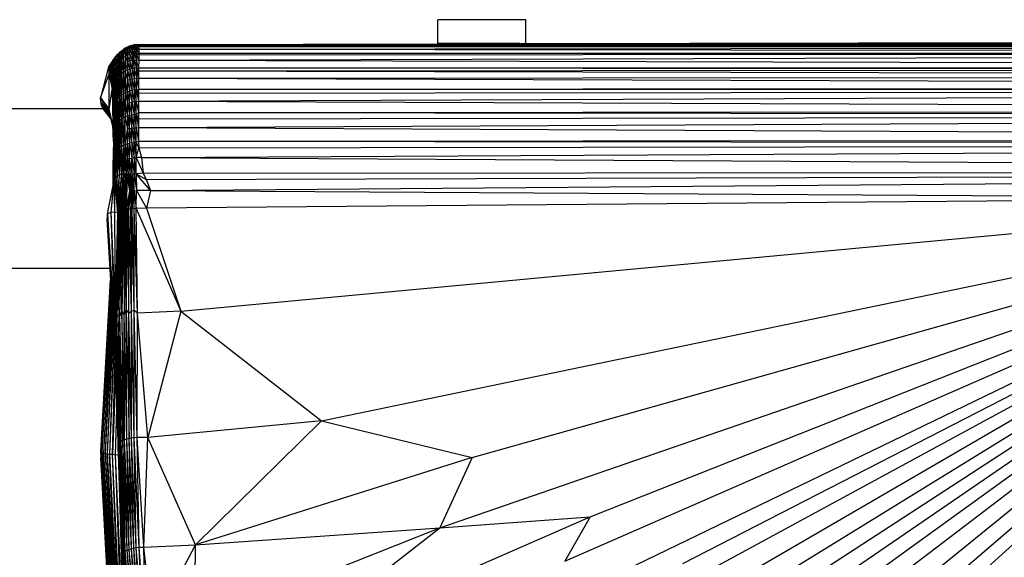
# Paper-space layout '_Inferior' of a CAD drawing. Header units: millimetres. Extents: x -50 to 1200, y -138 to 1808.
# Tile 12 of 26: x 407 to 530, y -36 to 31. Entities that reach past the tile are written whole.
import ezdxf

# ---------------------------------------------------------------- set-up
doc = ezdxf.new("R2010")
doc.units = ezdxf.units.MM

psp = doc.layouts.new('_Inferior')

# ---------------------------------------------------------------- linework, layer by layer
at = {"color": 7, "linetype": 'Continuous', "lineweight": 25}
for p, q in [((459.5, 28.12), (459.5, 31.12)), ((470.5, 28.13), (470.5, 31.12)), ((422.04, 27.99), (682.18, 28.46)), ((466.1, 28.11), (681.61, 28.46)), ((469.93, 28.13), (679.99, 28.55)), ((419.79, 27.11), (419.64, 26.97)), ((419.79, 27.11), (419.67, 26.81)), ((419.88, 27.18), (419.79, 27.11)), ((419.79, 27.11), (419.9, 27.02)), ((419.88, 27.18), (420.19, 27.42)), ((419.88, 27.18), (419.9, 27.02)), ((420.15, 27.21), (419.89, 26.17)), ((420.19, 27.42), (419.9, 27.02)), ((419.9, 27.02), (420.15, 27.21)), ((420.14, 26.36), (420.4, 27.38)), ((420.15, 27.21), (420.14, 26.36)), ((420.39, 27.55), (420.15, 27.21)), ((420.19, 27.42), (420.15, 27.21)), ((420.15, 27.21), (420.4, 27.38)), ((420.39, 27.55), (420.19, 27.42)), ((420.63, 27.69), (420.39, 27.55)), ((420.39, 27.55), (420.66, 27.68)), ((420.39, 27.55), (420.4, 27.38)), ((420.66, 27.68), (420.4, 27.38)), ((420.67, 27.52), (420.4, 27.38)), ((420.4, 27.38), (420.4, 26.52)), ((420.4, 27.38), (420.68, 27.19)), ((420.68, 27.19), (420.4, 26.52)), ((420.63, 27.69), (420.93, 27.83)), ((420.63, 27.69), (420.94, 27.8)), ((420.63, 27.69), (420.66, 27.68)), ((420.94, 27.8), (420.66, 27.68)), ((420.67, 27.52), (420.66, 27.68)), ((420.95, 27.64), (420.66, 27.68)), ((420.95, 27.64), (420.67, 27.52)), ((420.68, 27.19), (420.67, 27.52)), ((420.96, 27.29), (420.67, 27.52)), ((420.68, 27.19), (420.96, 27.29)), ((420.68, 27.19), (420.96, 26.74)), ((420.68, 27.19), (420.68, 26.65)), ((420.93, 27.83), (421.11, 27.89)), ((420.94, 27.8), (420.93, 27.83)), ((421.22, 27.89), (420.94, 27.8)), ((420.94, 27.8), (421.11, 27.89)), ((420.95, 27.64), (420.94, 27.8)), ((421.23, 27.72), (420.94, 27.8)), ((421.23, 27.72), (420.95, 27.64)), ((421.24, 27.37), (420.95, 27.64)), ((420.96, 27.29), (420.95, 27.64)), ((420.96, 27.29), (421.24, 27.37)), ((420.96, 26.74), (420.96, 27.29)), ((420.96, 27.29), (421.24, 26.81)), ((421.11, 27.89), (421.21, 27.92)), ((421.22, 27.89), (421.11, 27.89)), ((421.21, 27.92), (421.56, 28)), ((421.21, 27.92), (421.5, 27.95)), ((421.22, 27.89), (421.21, 27.92)), ((421.5, 27.95), (421.22, 27.89)), ((421.51, 27.77), (421.22, 27.89)), ((421.23, 27.72), (421.22, 27.89)), ((421.51, 27.77), (421.23, 27.72)), ((421.52, 27.41), (421.23, 27.72)), ((421.24, 27.37), (421.23, 27.72)), ((421.24, 27.37), (421.52, 27.41)), ((421.52, 26.85), (421.24, 27.37)), ((421.24, 27.37), (421.24, 26.81)), ((421.5, 27.95), (421.56, 28)), ((421.5, 27.95), (421.78, 27.98)), ((421.5, 27.95), (421.79, 27.79)), ((421.51, 27.77), (421.5, 27.95)), ((421.79, 27.79), (421.51, 27.77)), ((421.52, 27.41), (421.51, 27.77)), ((421.8, 27.43), (421.51, 27.77)), ((421.52, 27.41), (421.8, 27.43)), ((421.52, 27.41), (421.52, 26.85)), ((421.8, 26.86), (421.52, 27.41)), ((421.56, 28), (421.76, 28.02)), ((421.78, 27.98), (421.56, 28)), ((421.76, 28.02), (422.03, 28.03)), ((421.78, 27.98), (421.76, 28.02)), ((422.04, 27.99), (421.76, 28.02)), ((421.78, 27.98), (422.04, 27.99)), ((421.79, 27.79), (421.78, 27.98)), ((422.06, 27.83), (421.78, 27.98)), ((421.79, 27.79), (422.06, 27.83)), ((421.8, 27.43), (421.79, 27.79)), ((422.06, 27.78), (421.79, 27.79)), ((422.06, 27.78), (421.8, 27.43)), ((421.8, 26.86), (421.8, 27.43)), ((422.07, 26.91), (421.8, 27.43)), ((421.8, 27.43), (422.07, 27.42)), ((422.03, 28.03), (463.26, 28.11)), ((422.03, 28.03), (463.86, 28.1)), ((422.03, 28.03), (422.04, 27.99)), ((422.04, 27.99), (736.45, 28.24)), ((422.04, 27.99), (422.06, 27.83)), ((422.06, 27.83), (736.45, 28.24)), ((422.06, 27.78), (736.45, 28.22)), ((422.06, 27.83), (736.45, 28.22)), ((422.06, 27.83), (422.06, 27.78)), ((422.06, 27.78), (422.07, 27.42)), ((422.06, 27.78), (736.39, 27.75)), ((422.07, 27.42), (736.39, 27.75)), ((422.07, 27.42), (736.32, 27.08)), ((422.07, 27.42), (422.07, 26.91)), ((418.84, 26), (418.62, 25.72)), ((418.81, 25.94), (418.62, 25.72)), ((418.81, 25.94), (418.7, 24.82)), ((419.12, 26.38), (418.81, 25.94)), ((419.01, 26.16), (418.81, 25.94)), ((418.84, 26), (418.81, 25.94)), ((418.81, 25.94), (418.87, 25.05)), ((418.84, 26), (419.12, 26.38)), ((419.01, 26.16), (418.87, 25.05)), ((419.22, 26.51), (419.01, 26.16)), ((419.22, 26.38), (419.01, 26.16)), ((419.12, 26.38), (419.01, 26.16)), ((419.01, 26.16), (419.04, 25.27)), ((419.22, 26.38), (419.04, 25.27)), ((419.12, 26.38), (419.22, 26.51)), ((419.22, 26.38), (419.43, 26.76)), ((419.22, 26.51), (419.43, 26.76)), ((419.44, 26.6), (419.22, 26.38)), ((419.22, 26.51), (419.22, 26.38)), ((419.22, 26.38), (419.23, 25.5)), ((419.44, 26.6), (419.23, 25.5)), ((419.43, 26.76), (419.64, 26.97)), ((419.43, 26.76), (419.44, 26.6)), ((419.44, 26.6), (419.64, 26.97)), ((419.67, 26.81), (419.44, 25.73)), ((419.67, 26.81), (419.44, 26.6)), ((419.44, 26.6), (419.44, 25.73)), ((419.44, 25.73), (419.66, 25.95)), ((419.66, 25.95), (419.45, 23.88)), ((419.64, 26.97), (419.67, 26.81)), ((419.9, 27.02), (419.66, 25.95)), ((419.67, 26.81), (419.66, 25.95)), ((419.89, 26.17), (419.66, 24.1)), ((419.66, 25.95), (419.89, 26.17)), ((419.66, 25.95), (419.66, 24.1)), ((419.9, 27.02), (419.67, 26.81)), ((420.14, 26.36), (419.88, 24.32)), ((419.89, 26.17), (419.88, 24.32)), ((419.9, 27.02), (419.89, 26.17)), ((419.89, 26.17), (420.14, 26.36)), ((420.4, 26.52), (420.13, 24.51)), ((420.14, 26.36), (420.13, 24.51)), ((420.4, 26.52), (420.14, 26.36)), ((420.4, 26.52), (420.39, 24.68)), ((420.68, 26.65), (420.4, 26.52)), ((420.4, 26.52), (420.67, 25.86)), ((420.68, 26.65), (420.67, 25.86)), ((420.95, 25.96), (420.67, 25.86)), ((420.96, 26.74), (420.68, 26.65)), ((420.95, 25.96), (420.68, 26.65)), ((420.96, 26.74), (420.95, 25.96)), ((420.95, 25.96), (421.24, 26.03)), ((421.23, 24.98), (420.95, 25.96)), ((420.95, 25.96), (420.95, 24.91)), ((421.24, 26.81), (420.96, 26.74)), ((420.96, 26.74), (421.24, 26.03)), ((421.24, 26.03), (421.23, 24.98)), ((421.52, 26.85), (421.24, 26.81)), ((421.24, 26.81), (421.52, 26.07)), ((421.24, 26.81), (421.24, 26.03)), ((421.24, 26.03), (421.52, 26.07)), ((421.24, 26.03), (421.51, 25.03)), ((421.51, 25.03), (421.52, 26.07)), ((421.8, 26.86), (421.52, 26.85)), ((421.52, 26.07), (421.52, 26.85)), ((421.52, 26.85), (421.8, 26.08)), ((421.52, 26.07), (421.8, 26.08)), ((421.52, 26.07), (421.79, 25.05)), ((421.79, 25.05), (421.8, 26.08)), ((421.8, 26.86), (422.07, 26.91)), ((421.8, 26.08), (421.8, 26.86)), ((422.07, 26.07), (421.8, 26.86)), ((422.07, 26.72), (421.8, 26.86)), ((422.06, 25.09), (421.8, 26.08)), ((421.8, 26.08), (422.07, 26.07)), ((422.07, 26.07), (422.06, 25.09)), ((422.07, 26.91), (736.32, 27.08)), ((422.07, 26.07), (736.3, 26.94)), ((422.07, 26.72), (736.3, 26.94)), ((422.07, 26.91), (736.3, 26.94)), ((422.07, 26.91), (422.07, 26.72)), ((422.07, 26.72), (422.07, 26.07)), ((422.07, 26.07), (736.23, 25.23)), ((418.31, 25.23), (417.29, 21.34)), ((418.46, 25.48), (418.31, 25.23)), ((418.31, 25.23), (418.39, 24.35)), ((418.39, 24.35), (418.46, 25.48)), ((418.62, 25.72), (418.46, 25.48)), ((418.54, 24.59), (418.46, 25.48)), ((418.62, 25.72), (418.54, 24.59)), ((418.54, 24.59), (418.7, 24.82)), ((418.62, 25.72), (418.7, 24.82)), ((418.7, 24.82), (418.87, 25.05)), ((418.7, 24.82), (418.81, 22.65)), ((418.7, 24.82), (418.88, 22.91)), ((418.87, 25.05), (419.04, 25.27)), ((418.87, 25.05), (418.88, 22.91)), ((418.87, 25.05), (418.99, 23.16)), ((419.04, 25.27), (418.99, 23.16)), ((419.04, 25.27), (419.23, 25.5)), ((419.04, 25.27), (419.11, 23.41)), ((419.23, 25.5), (419.11, 23.41)), ((419.23, 25.5), (419.44, 25.73)), ((419.23, 25.5), (419.27, 23.65)), ((419.44, 25.73), (419.27, 23.65)), ((419.44, 25.73), (419.45, 23.88)), ((420.39, 24.68), (420.13, 21.83)), ((420.13, 24.51), (420.39, 24.68)), ((420.67, 25.86), (420.39, 24.68)), ((420.67, 24.81), (420.39, 24.68)), ((420.39, 24.68), (420.39, 21.99)), ((420.39, 24.68), (420.66, 23.53)), ((420.67, 24.81), (420.66, 23.53)), ((420.67, 25.86), (420.95, 24.91)), ((420.67, 25.86), (420.67, 24.81)), ((420.95, 24.91), (420.67, 24.81)), ((420.67, 24.81), (420.94, 23.64)), ((420.95, 24.91), (420.94, 23.64)), ((421.23, 24.98), (420.95, 24.91)), ((420.95, 24.91), (421.22, 23.72)), ((421.23, 24.98), (421.22, 23.72)), ((421.51, 25.03), (421.23, 24.98)), ((421.23, 24.98), (421.51, 23.77)), ((421.79, 25.05), (421.51, 25.03)), ((421.51, 25.03), (421.78, 23.8)), ((421.51, 25.03), (421.51, 23.77)), ((421.79, 25.05), (421.78, 23.8)), ((422.06, 25.09), (421.79, 25.05)), ((421.79, 25.05), (422.05, 23.8)), ((421.79, 25.05), (422.06, 24.71)), ((422.06, 24.71), (422.05, 23.8)), ((422.06, 25.09), (736.23, 25.23)), ((422.06, 25.09), (422.06, 24.71)), ((422.06, 25.09), (736.22, 24.91)), ((422.06, 24.71), (736.22, 24.91)), ((422.06, 24.71), (736.23, 24.05)), ((417.29, 21.34), (418.39, 24.35)), ((418.39, 24.35), (418.54, 24.59)), ((418.39, 24.35), (418.76, 22.39)), ((418.39, 19.91), (418.39, 24.35)), ((418.54, 24.59), (418.76, 22.39)), ((418.54, 24.59), (418.81, 22.65)), ((419.11, 23.41), (418.99, 23.16)), ((419.11, 23.41), (419.05, 20.57)), ((419.27, 23.65), (419.11, 23.41)), ((419.11, 23.41), (419.16, 20.81)), ((419.27, 23.65), (419.16, 20.81)), ((419.45, 23.88), (419.27, 23.65)), ((419.27, 23.65), (419.3, 21.04)), ((419.45, 23.88), (419.3, 21.04)), ((419.66, 24.1), (419.45, 23.88)), ((419.45, 23.88), (419.47, 21.26)), ((419.66, 24.1), (419.47, 21.26)), ((419.88, 24.32), (419.66, 24.1)), ((419.66, 24.1), (419.67, 21.46)), ((419.88, 24.32), (419.67, 21.46)), ((420.13, 24.51), (419.88, 24.32)), ((419.88, 24.32), (419.89, 21.66)), ((420.13, 24.51), (419.89, 21.66)), ((420.13, 24.51), (420.13, 21.83)), ((420.66, 23.53), (420.39, 21.99)), ((420.65, 22.12), (420.66, 23.53)), ((420.66, 23.53), (420.94, 23.64)), ((420.66, 23.53), (420.93, 22.23)), ((420.94, 23.64), (420.93, 22.23)), ((420.94, 23.64), (421.22, 23.72)), ((420.94, 23.64), (421.21, 22.3)), ((421.22, 23.72), (421.21, 22.3)), ((421.22, 23.72), (421.51, 23.77)), ((421.22, 23.72), (421.5, 22.36)), ((421.51, 23.77), (421.5, 22.36)), ((421.51, 23.77), (421.78, 23.8)), ((421.51, 23.77), (421.77, 22.39)), ((421.78, 23.8), (421.77, 22.39)), ((421.78, 23.8), (422.04, 22.4)), ((421.78, 23.8), (422.05, 23.8)), ((422.05, 23.8), (422.04, 22.4)), ((422.05, 23.8), (736.23, 24.05)), ((422.05, 23.8), (736.27, 22.74)), ((418.39, 19.91), (418.76, 22.39)), ((418.81, 22.65), (418.76, 22.39)), ((418.76, 22.39), (418.88, 19.84)), ((418.76, 22.39), (418.83, 17.98)), ((418.88, 22.91), (418.81, 22.65)), ((418.81, 22.65), (418.88, 19.84)), ((418.81, 22.65), (418.91, 20.08)), ((418.99, 23.16), (418.88, 22.91)), ((418.88, 22.91), (418.91, 20.08)), ((418.88, 22.91), (418.97, 20.33)), ((418.99, 23.16), (418.97, 20.33)), ((418.99, 23.16), (419.05, 20.57)), ((420.65, 22.12), (420.93, 22.23)), ((420.93, 22.23), (421.21, 22.3)), ((420.93, 22.23), (421.21, 20.81)), ((420.93, 20.73), (420.93, 22.23)), ((421.21, 22.3), (421.5, 22.36)), ((421.21, 22.3), (421.49, 20.86)), ((421.21, 22.3), (421.21, 20.81)), ((421.5, 22.36), (421.49, 20.86)), ((421.5, 22.36), (421.77, 22.39)), ((421.5, 22.36), (421.77, 20.89)), ((421.77, 22.39), (422.04, 22.4)), ((421.77, 20.89), (421.77, 22.39)), ((421.77, 22.39), (422.04, 20.9)), ((421.77, 22.39), (422.04, 21.92)), ((422.04, 22.4), (736.27, 22.74)), ((422.04, 22.4), (422.04, 21.92)), ((422.04, 22.4), (736.28, 22.29)), ((422.04, 20.9), (736.28, 22.29)), ((422.04, 21.92), (736.28, 22.29)), ((417.29, 21.34), (418.39, 19.58)), ((417.29, 21.34), (418.39, 19.91)), ((417.31, 20.86), (417.29, 21.34)), ((419.16, 20.81), (419.3, 21.04)), ((419.3, 21.04), (419.23, 17.96)), ((419.3, 21.04), (419.47, 21.26)), ((419.3, 21.04), (419.36, 18.16)), ((419.47, 21.26), (419.36, 18.16)), ((419.47, 21.26), (419.67, 21.46)), ((419.47, 21.26), (419.52, 18.34)), ((419.67, 21.46), (419.52, 18.34)), ((419.67, 21.46), (419.89, 21.66)), ((419.67, 21.46), (419.7, 18.52)), ((419.89, 21.66), (419.7, 18.52)), ((419.89, 21.66), (420.13, 21.83)), ((419.89, 21.66), (419.91, 18.68)), ((420.13, 21.83), (419.91, 18.68)), ((420.13, 21.83), (420.39, 21.99)), ((420.13, 21.83), (420.14, 18.83)), ((420.39, 21.99), (420.14, 18.83)), ((420.65, 22.12), (420.39, 21.99)), ((420.39, 21.99), (420.65, 20.63)), ((420.39, 21.99), (420.39, 18.96)), ((420.93, 20.73), (420.65, 22.12)), ((420.65, 20.63), (420.65, 22.12)), ((422.04, 21.92), (422.04, 20.9)), ((395.72, 20), (417.6, 20)), ((418.43, 19.26), (417.31, 20.86)), ((418.39, 19.58), (417.31, 20.86)), ((417.4, 20.43), (417.31, 20.86)), ((418.51, 18.99), (417.4, 20.43)), ((418.43, 19.26), (417.4, 20.43)), ((417.56, 20.05), (417.4, 20.43)), ((418.54, 18.84), (417.56, 20.05)), ((418.51, 18.98), (417.56, 20.05)), ((417.79, 19.74), (417.56, 20.05)), ((418.55, 18.83), (417.79, 19.74)), ((418.55, 18.8), (417.79, 19.74)), ((418.84, 17.78), (418.39, 19.91)), ((418.83, 17.98), (418.39, 19.91)), ((418.39, 19.58), (418.39, 19.91)), ((418.88, 19.84), (418.83, 17.98)), ((418.88, 19.84), (418.91, 20.08)), ((418.88, 19.84), (419.01, 17.19)), ((418.88, 19.84), (418.93, 15.89)), ((418.91, 20.08), (418.97, 20.33)), ((418.91, 20.08), (419.01, 17.19)), ((418.91, 20.08), (419.03, 17.38)), ((418.97, 20.33), (419.05, 20.57)), ((418.97, 20.33), (419.03, 17.38)), ((418.97, 20.33), (419.07, 17.57)), ((419.05, 20.57), (419.16, 20.81)), ((419.05, 20.57), (419.07, 17.57)), ((419.05, 20.57), (419.14, 17.77)), ((419.16, 20.81), (419.14, 17.77)), ((419.16, 20.81), (419.23, 17.96)), ((420.39, 18.96), (420.65, 20.63)), ((420.65, 20.63), (420.93, 20.73)), ((420.65, 20.63), (420.93, 19.16)), ((420.65, 19.07), (420.65, 20.63)), ((420.93, 20.73), (421.21, 20.81)), ((420.93, 19.16), (420.93, 20.73)), ((421.21, 19.22), (420.93, 20.73)), ((421.21, 20.81), (421.49, 20.86)), ((421.21, 20.81), (421.49, 19.27)), ((421.21, 19.22), (421.21, 20.81)), ((421.49, 20.86), (421.77, 20.89)), ((421.49, 20.86), (421.76, 19.3)), ((421.49, 20.86), (421.49, 19.27)), ((421.76, 19.3), (421.77, 20.89)), ((421.77, 20.89), (422.04, 20.9)), ((421.77, 20.89), (422.03, 19.5)), ((422.04, 20.9), (422.03, 19.5)), ((422.03, 19.5), (736.33, 19.72)), ((422.04, 20.9), (736.33, 19.72)), ((418.84, 17.73), (418.39, 19.58)), ((418.39, 19.58), (418.84, 17.78)), ((418.43, 19.26), (418.39, 19.58)), ((418.43, 19.26), (418.84, 17.71)), ((419.52, 15), (419.7, 18.52)), ((419.52, 18.34), (419.7, 18.52)), ((419.7, 18.52), (419.91, 18.68)), ((419.71, 15.14), (419.7, 18.52)), ((419.71, 15.14), (419.91, 18.68)), ((419.91, 15.27), (420.14, 18.83)), ((419.91, 18.68), (420.14, 18.83)), ((419.91, 15.27), (419.91, 18.68)), ((420.14, 18.83), (420.39, 18.96)), ((420.15, 15.39), (420.14, 18.83)), ((420.15, 15.39), (420.39, 18.96)), ((420.39, 18.96), (420.65, 19.07)), ((420.39, 15.49), (420.39, 18.96)), ((420.39, 18.96), (420.66, 17.38)), ((420.65, 19.07), (420.93, 19.16)), ((420.65, 19.07), (420.93, 17.46)), ((420.65, 19.07), (420.66, 17.38)), ((420.93, 19.16), (421.21, 19.22)), ((420.93, 19.16), (421.21, 17.53)), ((420.93, 17.46), (420.93, 19.16)), ((421.21, 19.22), (421.49, 19.27)), ((421.21, 17.53), (421.21, 19.22)), ((421.49, 17.57), (421.21, 19.22)), ((421.49, 19.27), (421.76, 19.3)), ((421.49, 19.27), (421.77, 17.59)), ((421.49, 17.57), (421.49, 19.27)), ((421.76, 19.3), (422.03, 19.5)), ((421.76, 19.3), (422.04, 17.6)), ((421.77, 17.59), (421.76, 19.3)), ((421.76, 19.3), (422.03, 18.7)), ((422.03, 19.5), (422.03, 18.7)), ((422.03, 19.5), (736.34, 19.18)), ((422.03, 18.7), (736.34, 19.18)), ((422.03, 18.7), (422.04, 17.6)), ((422.04, 17.6), (736.34, 19.18)), ((418.83, 17.98), (418.93, 15.89)), ((418.92, 15.86), (418.83, 17.98)), ((419.01, 17.19), (419.03, 17.38)), ((419.03, 17.38), (419.07, 17.57)), ((419.03, 14.07), (419.03, 17.38)), ((419.05, 14.22), (419.03, 17.38)), ((419.05, 14.22), (419.07, 17.57)), ((419.07, 17.57), (419.14, 17.77)), ((419.08, 14.38), (419.07, 17.57)), ((419.08, 14.38), (419.14, 17.77)), ((419.14, 17.77), (419.23, 17.96)), ((419.15, 14.54), (419.14, 17.77)), ((419.15, 14.54), (419.23, 17.96)), ((419.23, 17.96), (419.36, 18.16)), ((419.24, 14.69), (419.23, 17.96)), ((419.24, 14.69), (419.36, 18.16)), ((419.36, 18.16), (419.52, 18.34)), ((419.37, 14.85), (419.36, 18.16)), ((419.37, 14.85), (419.52, 18.34)), ((419.52, 15), (419.52, 18.34)), ((420.39, 15.49), (420.66, 17.38)), ((420.93, 17.46), (420.66, 17.38)), ((420.66, 15.58), (420.66, 17.38)), ((420.66, 17.38), (420.93, 15.65)), ((420.93, 17.46), (421.21, 17.53)), ((420.93, 17.46), (421.21, 15.71)), ((420.93, 17.46), (420.93, 15.65)), ((421.21, 17.53), (421.49, 17.57)), ((421.21, 17.53), (421.49, 15.75)), ((421.21, 15.71), (421.21, 17.53)), ((421.49, 17.57), (421.77, 17.59)), ((421.77, 15.77), (421.49, 17.57)), ((421.49, 15.75), (421.49, 17.57)), ((421.77, 17.59), (422.04, 17.6)), ((421.77, 15.77), (421.77, 17.59)), ((421.77, 17.59), (422.05, 15.91)), ((422.04, 17.6), (422.05, 15.91)), ((422.04, 17.6), (736.34, 16.17)), ((419.01, 17.19), (418.86, 13)), ((419.01, 17.19), (418.93, 15.89)), ((419.01, 17.19), (419.03, 14.07)), ((422.05, 15.91), (736.34, 16.17)), ((418.93, 15.89), (418.84, 12.84)), ((418.93, 15.89), (418.86, 13)), ((419.23, 11.33), (419.37, 14.85)), ((419.37, 14.85), (419.24, 14.69)), ((419.52, 15), (419.37, 14.85)), ((419.45, 11.55), (419.37, 14.85)), ((419.45, 11.55), (419.52, 15)), ((419.71, 15.14), (419.52, 15)), ((419.7, 11.72), (419.52, 15)), ((419.7, 11.72), (419.71, 15.14)), ((419.91, 15.27), (419.71, 15.14)), ((419.95, 11.81), (419.71, 15.14)), ((420.15, 15.39), (419.91, 15.27)), ((420.18, 11.83), (419.91, 15.27)), ((419.95, 11.81), (419.91, 15.27)), ((420.39, 15.49), (420.15, 15.39)), ((420.38, 11.83), (420.15, 15.39)), ((420.18, 11.83), (420.15, 15.39)), ((420.38, 11.83), (420.39, 15.49)), ((420.66, 15.58), (420.39, 15.49)), ((420.58, 11.81), (420.39, 15.49)), ((420.39, 15.49), (420.66, 13.68)), ((420.66, 15.58), (420.93, 15.65)), ((420.66, 13.68), (420.66, 15.58)), ((420.93, 13.74), (420.66, 15.58)), ((421.21, 15.71), (420.93, 15.65)), ((420.93, 13.74), (420.93, 15.65)), ((420.93, 15.65), (421.21, 13.79)), ((421.21, 15.71), (421.49, 15.75)), ((421.21, 15.71), (421.49, 13.82)), ((421.21, 15.71), (421.21, 13.79)), ((421.49, 15.75), (421.77, 15.77)), ((421.49, 15.75), (421.77, 13.85)), ((421.49, 13.82), (421.49, 15.75)), ((421.77, 15.77), (422.05, 15.91)), ((421.77, 13.85), (421.77, 15.77)), ((422.09, 15.07), (421.77, 15.77)), ((421.77, 13.85), (422.09, 15.07)), ((422.05, 15.91), (422.09, 15.07)), ((422.05, 15.91), (736.34, 15.59)), ((422.09, 15.07), (736.34, 15.59)), ((422.09, 15.07), (422.43, 13.85)), ((422.43, 13.85), (736.34, 15.59)), ((419.03, 14.07), (418.82, 10.05)), ((419.03, 14.07), (418.86, 13)), ((418.93, 10.62), (419.05, 14.22)), ((419.03, 14.07), (418.93, 10.61)), ((418.94, 10.73), (419.08, 14.38)), ((418.94, 10.73), (419.05, 14.22)), ((418.98, 10.9), (419.15, 14.54)), ((418.98, 10.9), (419.08, 14.38)), ((419.05, 14.22), (419.03, 14.07)), ((419.08, 14.38), (419.05, 14.22)), ((419.07, 11.1), (419.24, 14.69)), ((419.07, 11.1), (419.15, 14.54)), ((419.15, 14.54), (419.08, 14.38)), ((419.24, 14.69), (419.15, 14.54)), ((419.23, 11.33), (419.24, 14.69)), ((420.58, 11.81), (420.66, 13.68)), ((420.66, 13.68), (420.93, 13.74)), ((420.66, 13.68), (421, 11.79)), ((420.78, 11.79), (420.66, 13.68)), ((420.93, 13.74), (421.21, 13.79)), ((421.24, 11.8), (420.93, 13.74)), ((421, 11.79), (420.93, 13.74)), ((421.49, 13.82), (421.21, 13.79)), ((421.24, 11.8), (421.21, 13.79)), ((421.21, 13.79), (421.5, 11.81)), ((421.49, 13.82), (421.77, 13.85)), ((421.77, 11.83), (421.49, 13.82)), ((421.49, 13.82), (421.5, 11.81)), ((421.77, 11.83), (421.77, 13.85)), ((421.77, 13.85), (422.61, 11.9)), ((422.43, 13.85), (421.77, 13.85)), ((422.43, 13.85), (736.33, 12.15)), ((422.43, 13.85), (422.61, 11.9)), ((418.86, 13), (418.82, 10.03)), ((418.84, 12.84), (418.82, 10.63)), ((418.86, 13), (418.84, 12.84)), ((418.98, 10.9), (419.07, 11.1)), ((419.07, 11.1), (419.23, 11.33)), ((419.44, 6.93), (419.07, 11.1)), ((419.61, 6.97), (419.07, 11.1)), ((419.08, 7.03), (419.07, 11.1)), ((419.23, 11.33), (419.45, 11.55)), ((419.8, 7.02), (419.23, 11.33)), ((419.61, 6.97), (419.23, 11.33)), ((419.45, 11.55), (419.7, 11.72)), ((419.8, 7.02), (419.45, 11.55)), ((419.94, 7.01), (419.45, 11.55)), ((419.7, 11.72), (419.95, 11.81)), ((420.03, 7.05), (419.7, 11.72)), ((419.94, 7.01), (419.7, 11.72)), ((419.95, 11.81), (420.18, 11.83)), ((420.03, 7.05), (419.95, 11.81)), ((419.95, 11.81), (420.18, 7.16)), ((420.18, 11.83), (420.22, 7.16)), ((420.18, 11.83), (420.26, 7.16)), ((420.18, 11.83), (420.38, 11.83)), ((420.18, 11.83), (420.18, 7.16)), ((420.38, 11.83), (420.26, 7.16)), ((420.38, 11.83), (420.36, 7.18)), ((420.53, 7.34), (420.38, 11.83)), ((420.38, 11.83), (420.58, 11.81)), ((420.58, 11.81), (420.53, 7.34)), ((420.56, 7.34), (420.58, 11.81)), ((420.96, 9.7), (420.58, 11.81)), ((420.58, 11.81), (420.78, 11.79)), ((420.96, 9.7), (420.78, 11.79)), ((420.78, 11.79), (421.12, 9.71)), ((420.78, 11.79), (421, 11.79)), ((421, 11.79), (421.24, 11.8)), ((421.12, 9.71), (421, 11.79)), ((421, 11.79), (421.3, 9.71)), ((421.24, 11.8), (421.5, 11.81)), ((421.3, 9.71), (421.24, 11.8)), ((421.52, 9.71), (421.24, 11.8)), ((421.77, 11.83), (421.5, 11.81)), ((421.5, 11.81), (421.78, 9.73)), ((421.52, 9.71), (421.5, 11.81)), ((422.61, 11.9), (421.77, 11.83)), ((421.77, 11.83), (423.01, 11.09)), ((423.53, 9.75), (421.77, 11.83)), ((421.77, 11.83), (421.78, 9.73)), ((422.61, 11.9), (736.33, 12.15)), ((422.61, 11.9), (423.01, 11.09)), ((423.01, 11.09), (736.33, 12.15)), ((423.01, 11.09), (423.53, 9.75)), ((423.53, 9.75), (736.33, 12.15)), ((418.18, 6.82), (418.92, 10.58)), ((418.62, 6.96), (418.98, 10.9)), ((418.62, 6.96), (418.94, 10.73)), ((418.94, 10.73), (418.98, 10.9)), ((419.08, 7.03), (418.98, 10.9)), ((420.56, 7.34), (420.96, 9.7)), ((420.74, 7.32), (420.96, 9.7)), ((420.85, 7.38), (421.12, 9.71)), ((420.85, 7.38), (420.96, 9.7)), ((420.96, 9.7), (421.12, 9.71)), ((421.08, 7.47), (421.3, 9.71)), ((421.12, 9.71), (421.08, 7.47)), ((421.12, 9.71), (421.3, 9.71)), ((421.23, 7.4), (421.3, 9.71)), ((421.27, 7.49), (421.52, 9.71)), ((421.3, 9.71), (421.27, 7.49)), ((421.3, 9.71), (421.52, 9.71)), ((421.51, 7.42), (421.52, 9.71)), ((421.52, 9.71), (421.78, 9.73)), ((421.52, 9.71), (421.74, 7.46)), ((421.74, 7.46), (421.78, 9.73)), ((423.53, 9.75), (421.78, 9.73)), ((421.78, 9.73), (423.03, 7.53)), ((423.53, 9.75), (423.03, 7.53)), ((579.17, 8.79), (423.03, 7.53)), ((423.53, 9.75), (579.17, 8.79)), ((427.33, -5.36), (579.17, 8.79)), ((444.92, -19.12), (579.17, 8.79)), ((459.73, -32.49), (579.17, 8.79)), ((463.78, -23.69), (579.17, 8.79)), ((475.4, -36.7), (579.17, 8.79)), ((478.53, -31.13), (579.17, 8.79)), ((479.74, -39.33), (579.17, 8.79)), ((483.94, -42.96), (579.17, 8.79)), ((484.21, -46.33), (579.17, 8.79)), ((486.16, -48.52), (579.17, 8.79)), ((488.38, -50.3), (579.17, 8.79)), ((490.15, -36.98), (579.17, 8.79)), ((490.36, -63.34), (579.17, 8.79)), ((490.57, -51.98), (579.17, 8.79)), ((492.5, -53.83), (579.17, 8.79)), ((493.33, -56.7), (579.17, 8.79)), ((499.07, -60.25), (579.17, 8.79)), ((579.17, 8.79), (503.08, -60.31)), ((420.85, 7.38), (421.08, 7.47)), ((421.16, -5.32), (421.08, 7.47)), ((421.08, 7.47), (421.23, 7.4)), ((421.16, -5.32), (421.23, 7.4)), ((421.27, 7.49), (421.23, 7.4)), ((421.51, -5.29), (421.23, 7.4)), ((421.51, -5.29), (421.27, 7.49)), ((421.27, 7.49), (421.51, 7.42)), ((421.74, 7.46), (421.51, 7.42)), ((421.91, -5.61), (421.51, 7.42)), ((421.51, -5.29), (421.51, 7.42)), ((423.03, 7.53), (421.74, 7.46)), ((421.91, -5.61), (421.74, 7.46)), ((421.74, 7.46), (427.33, -5.36)), ((423.03, 7.53), (427.33, -5.36)), ((418.18, 6.82), (418.1, 6.13)), ((418.62, 6.96), (418.18, 6.82)), ((418.18, 6.82), (418.96, -6.23)), ((419.02, -6.2), (418.18, 6.82)), ((419.08, 7.03), (418.62, 6.96)), ((419.02, -6.2), (418.62, 6.96)), ((419.16, -5.9), (418.62, 6.96)), ((419.16, -5.9), (419.08, 7.03)), ((419.44, 6.93), (419.08, 7.03)), ((419.16, -5.9), (419.44, 6.93)), ((419.3, -6.11), (419.61, 6.97)), ((419.3, -6.11), (419.44, 6.93)), ((419.44, 6.93), (419.61, 6.97)), ((419.5, -5.74), (419.8, 7.02)), ((419.5, -5.74), (419.94, 7.01)), ((419.5, -5.74), (419.61, 6.97)), ((419.61, 6.97), (419.8, 7.02)), ((419.71, -5.95), (420.03, 7.05)), ((419.71, -5.95), (419.94, 7.01)), ((419.94, 7.01), (419.8, 7.02)), ((420.03, 7.05), (419.94, 7.01)), ((420.26, 7.16), (419.96, -5.34)), ((420.22, 7.16), (419.96, -5.34)), ((420.18, 7.16), (419.96, -5.34)), ((419.96, -5.34), (420.03, 7.05)), ((420.18, 7.16), (420.03, 7.05)), ((420.22, 7.16), (420.18, 7.16)), ((420.26, 7.16), (420.22, 7.16)), ((420.36, 7.18), (420.23, -5.8)), ((420.26, 7.16), (420.23, -5.8)), ((420.36, 7.18), (420.26, 7.16)), ((420.53, 7.34), (420.36, 7.18)), ((420.36, 7.18), (420.51, -5.19)), ((420.53, 7.34), (420.51, -5.19)), ((420.51, -5.19), (420.56, 7.34)), ((420.51, -5.19), (420.74, 7.32)), ((420.56, 7.34), (420.53, 7.34)), ((420.74, 7.32), (420.56, 7.34)), ((420.74, 7.32), (420.85, 7.38)), ((420.83, -5.69), (420.74, 7.32)), ((420.83, -5.69), (420.85, 7.38)), ((421.16, -5.32), (420.85, 7.38)), ((418.1, 6.13), (418.96, -6.23)), ((418.1, 6.13), (419.17, -11.97)), ((395.73, 0), (418.46, 0)), ((417.34, -22.93), (418.55, -1.45)), ((418.56, -1.72), (417.34, -22.93)), ((417.4, -23.02), (418.57, -1.88)), ((417.51, -23.06), (418.59, -2.15)), ((418.54, -1.27), (417.59, -18.63)), ((417.51, -23.06), (418.63, -2.88)), ((418.66, -3.32), (417.67, -23.16)), ((418.7, -3.97), (417.87, -23.19)), ((418.77, -5.16), (417.87, -23.19)), ((418.82, -6.13), (418.13, -23.25)), ((419.02, -6.2), (419.16, -5.9)), ((419.3, -6.11), (419.16, -5.9)), ((419.59, -21.86), (419.16, -5.9)), ((419.51, -21.72), (419.16, -5.9)), ((419.5, -5.74), (419.3, -6.11)), ((419.59, -21.86), (419.3, -6.11)), ((419.71, -21.79), (419.3, -6.11)), ((419.71, -21.79), (419.5, -5.74)), ((419.87, -21.69), (419.5, -5.74)), ((419.71, -5.95), (419.5, -5.74)), ((419.96, -5.34), (419.71, -5.95)), ((419.87, -21.69), (419.71, -5.95)), ((420.07, -21.59), (419.71, -5.95)), ((420.23, -5.8), (419.96, -5.34)), ((420.31, -21.5), (419.96, -5.34)), ((419.96, -5.34), (420.07, -21.59)), ((420.23, -5.8), (420.51, -5.19)), ((420.58, -21.42), (420.23, -5.8)), ((420.31, -21.5), (420.23, -5.8)), ((420.58, -21.42), (420.51, -5.19)), ((420.51, -5.19), (420.86, -21.35)), ((420.51, -5.19), (420.83, -5.69)), ((420.83, -5.69), (421.16, -5.32)), ((421.18, -21.29), (420.83, -5.69)), ((420.86, -21.35), (420.83, -5.69)), ((421.16, -5.32), (421.51, -5.29)), ((421.51, -21.22), (421.16, -5.32)), ((421.18, -21.29), (421.16, -5.32)), ((421.51, -21.22), (421.51, -5.29)), ((421.87, -21.2), (421.51, -5.29)), ((421.91, -5.61), (421.51, -5.29)), ((421.87, -21.2), (421.91, -5.61)), ((427.33, -5.36), (421.91, -5.61)), ((423.19, -21.2), (421.91, -5.61)), ((427.33, -5.36), (423.19, -21.2)), ((427.33, -5.36), (444.92, -19.12)), ((418.88, -7.01), (418.13, -23.25)), ((418.96, -6.23), (419.02, -6.2)), ((418.96, -6.23), (419.39, -17.97)), ((419.39, -17.97), (419.02, -6.2)), ((419.51, -21.72), (419.02, -6.2)), ((418.96, -8.4), (418.43, -23.3)), ((418.99, -9.02), (418.43, -23.3)), ((418.77, -23.3), (419.11, -11.02)), ((419.18, -12.3), (418.77, -23.3)), ((419.19, -12.6), (418.77, -23.3)), ((419.32, -16.17), (419.13, -23.36)), ((419.34, -16.79), (419.13, -23.36)), ((419.51, -21.72), (419.39, -17.97)), ((419.39, -17.97), (419.49, -22.98)), ((444.92, -19.12), (423.19, -21.2)), ((429.17, -34.64), (444.92, -19.12)), ((444.92, -19.12), (463.78, -23.69)), ((419.49, -22.98), (419.51, -21.72)), ((419.59, -21.86), (419.51, -21.72)), ((419.92, -35.67), (419.51, -21.72)), ((419.71, -21.79), (419.59, -21.86)), ((419.92, -35.67), (419.59, -21.86)), ((420.03, -35.7), (419.59, -21.86)), ((419.87, -21.69), (419.71, -21.79)), ((420.03, -35.7), (419.71, -21.79)), ((420.19, -35.57), (419.71, -21.79)), ((420.07, -21.59), (419.87, -21.69)), ((420.19, -35.57), (419.87, -21.69)), ((420.38, -35.44), (419.87, -21.69)), ((420.31, -21.5), (420.07, -21.59)), ((420.38, -35.44), (420.07, -21.59)), ((420.62, -35.32), (420.07, -21.59)), ((420.58, -21.42), (420.31, -21.5)), ((420.62, -35.32), (420.31, -21.5)), ((420.88, -35.21), (420.31, -21.5)), ((420.86, -21.35), (420.58, -21.42)), ((420.88, -35.21), (420.58, -21.42)), ((421.16, -35.12), (420.58, -21.42)), ((421.18, -21.29), (420.86, -21.35)), ((421.16, -35.12), (420.86, -21.35)), ((421.46, -35.04), (420.86, -21.35)), ((421.51, -21.22), (421.18, -21.29)), ((421.77, -34.97), (421.18, -21.29)), ((421.46, -35.04), (421.18, -21.29)), ((421.87, -21.2), (421.51, -21.22)), ((421.77, -34.97), (421.51, -21.22)), ((422.11, -34.92), (421.51, -21.22)), ((422.11, -34.92), (421.87, -21.2)), ((422.73, -34.93), (421.87, -21.2)), ((423.19, -21.2), (421.87, -21.2)), ((422.73, -34.93), (423.19, -21.2)), ((429.17, -34.64), (423.19, -21.2)), ((417.34, -22.93), (417.31, -23.72)), ((417.4, -23.02), (417.34, -22.93)), ((418.99, -52.15), (417.34, -22.93)), ((417.34, -22.93), (418.95, -52.1)), ((417.4, -23.02), (417.51, -23.06)), ((417.4, -23.02), (419.06, -52.2)), ((418.99, -52.15), (417.4, -23.02)), ((417.67, -23.16), (417.51, -23.06)), ((417.51, -23.06), (419.16, -52.25)), ((417.51, -23.06), (419.06, -52.2)), ((417.67, -23.16), (417.87, -23.19)), ((417.67, -23.16), (419.3, -52.28)), ((417.67, -23.16), (419.16, -52.25)), ((417.87, -23.19), (418.13, -23.25)), ((417.87, -23.19), (419.46, -52.31)), ((417.87, -23.19), (419.3, -52.28)), ((418.13, -23.25), (418.43, -23.3)), ((418.13, -23.25), (419.65, -52.33)), ((419.46, -52.31), (418.13, -23.25)), ((418.43, -23.3), (418.77, -23.3)), ((418.43, -23.3), (419.87, -52.34)), ((419.65, -52.33), (418.43, -23.3)), ((418.77, -23.3), (419.13, -23.36)), ((420.1, -52.35), (418.77, -23.3)), ((419.87, -52.34), (418.77, -23.3)), ((419.13, -23.36), (419.5, -23.33)), ((419.13, -23.36), (420.36, -52.35)), ((419.13, -23.36), (420.1, -52.35)), ((419.49, -22.98), (419.82, -32.13)), ((418.95, -52.1), (417.31, -23.72)), ((418.95, -52.99), (417.31, -23.72)), ((463.78, -23.69), (429.17, -34.64)), ((463.78, -23.69), (459.73, -32.49)), ((419.57, -25.28), (420.36, -52.35)), ((439.78, -48.08), (478.53, -31.13)), ((459.73, -32.49), (478.53, -31.13)), ((478.53, -31.13), (475.4, -36.7)), ((429.12, -44.66), (459.73, -32.49)), ((429.17, -34.64), (459.73, -32.49)), ((439.78, -48.08), (459.73, -32.49)), ((420.72, -45.36), (419.92, -35.67)), ((419.92, -35.67), (420.03, -35.7)), ((420.52, -44.86), (419.92, -35.67)), ((420.03, -35.7), (420.19, -35.57)), ((420.87, -45.3), (420.03, -35.7)), ((420.72, -45.36), (420.03, -35.7)), ((420.19, -35.57), (420.38, -35.44)), ((420.87, -45.3), (420.19, -35.57)), ((421.05, -45.17), (420.19, -35.57)), ((420.38, -35.44), (420.62, -35.32)), ((421.25, -45.04), (420.38, -35.44)), ((421.05, -45.17), (420.38, -35.44)), ((420.62, -35.32), (420.88, -35.21)), ((421.47, -44.94), (420.62, -35.32)), ((421.25, -45.04), (420.62, -35.32)), ((420.88, -35.21), (421.16, -35.12)), ((421.71, -44.87), (420.88, -35.21)), ((421.47, -44.94), (420.88, -35.21)), ((421.16, -35.12), (421.46, -35.04)), ((421.71, -44.87), (421.16, -35.12)), ((421.97, -44.81), (421.16, -35.12)), ((421.46, -35.04), (421.77, -34.97)), ((422.23, -44.77), (421.46, -35.04)), ((421.97, -44.81), (421.46, -35.04)), ((421.77, -34.97), (422.11, -34.92)), ((422.51, -44.74), (421.77, -34.97)), ((422.23, -44.77), (421.77, -34.97)), ((422.84, -44.73), (422.11, -34.92)), ((422.11, -34.92), (422.73, -34.93)), ((422.51, -44.74), (422.11, -34.92)), ((422.73, -34.93), (429.17, -34.64)), ((423.79, -44.84), (422.73, -34.93)), ((422.84, -44.73), (422.73, -34.93)), ((423.79, -44.84), (429.17, -34.64)), ((429.12, -44.66), (429.17, -34.64))]:
    psp.add_line(p, q, dxfattribs=at)
for points, knots in [([(470.5, 31.12), (470.5, 31.12), (470.38, 31.12), (469.98, 31.12), (469.81, 31.12), (469.4, 31.12), (469.16, 31.12), (468.62, 31.12), (468.32, 31.12), (467.7, 31.12), (467.36, 31.12), (466.35, 31.12), (465.65, 31.12), (464.35, 31.12), (463.65, 31.12), (462.64, 31.12), (462.3, 31.12), (461.68, 31.12), (461.38, 31.12), (460.84, 31.12), (460.6, 31.12), (460.19, 31.12), (460.02, 31.12), (459.62, 31.12), (459.5, 31.12), (459.5, 31.12)], [0, 0, 0, 0, 0.125, 0.125, 0.1875, 0.1875, 0.25, 0.25, 0.3125, 0.3125, 0.375, 0.375, 0.5, 0.5, 0.625, 0.625, 0.6875, 0.6875, 0.75, 0.75, 0.8125, 0.8125, 0.875, 0.875, 1, 1, 1, 1]), ([(469.81, 28.12), (469.75, 28.12), (469.52, 28.12), (468.91, 28.12), (468.04, 28.12), (466.75, 28.12), (465, 28.12), (463.24, 28.12), (461.96, 28.12), (461.08, 28.12), (460.37, 28.12), (459.69, 28.12), (459.57, 28.12), (459.5, 28.12)], [0, 0, 0, 0, 0.031646, 0.109772, 0.187898, 0.2644, 0.406514, 0.548629, 0.625131, 0.703257, 0.781383, 0.857886, 1, 1, 1, 1])]:
    psp.add_open_spline(points, degree=3, knots=knots, dxfattribs=at)

doc.saveas('drawing.dxf')
